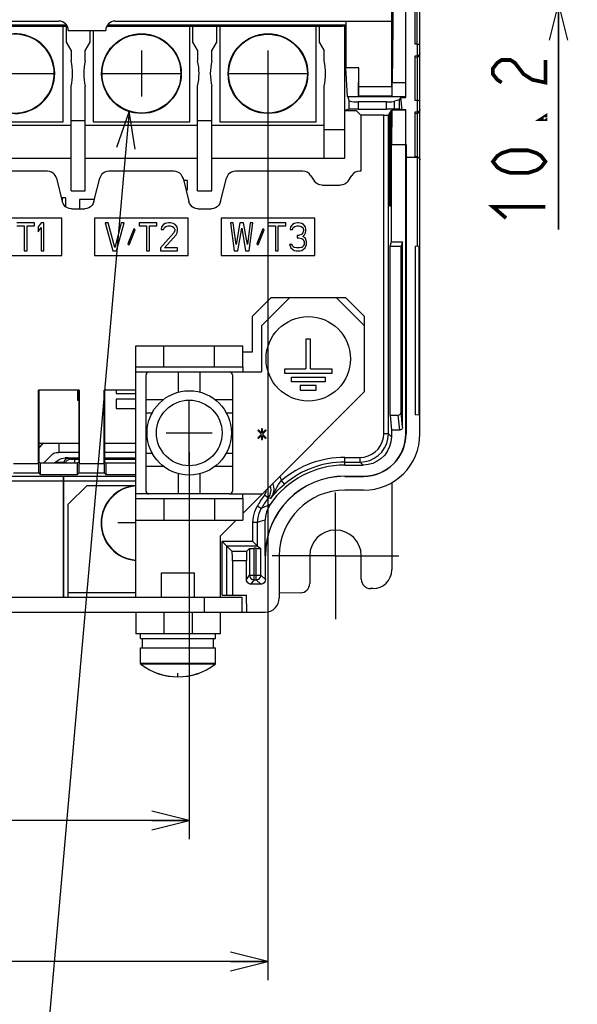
# Model space of a CAD drawing. Extents: x 28 to 410, y 34 to 287.
# Tile 30 of 33: x 287 to 317, y 111 to 163. Entities that reach past the tile are written whole.
import ezdxf

# ---------------------------------------------------------------- set-up
doc = ezdxf.new("R2010")
doc.units = 0
doc.header["$LTSCALE"] = 23.1
doc.linetypes.add('CENTER', pattern=[0.6, 0.375, -0.075, 0.075, -0.075])
doc.layers.get('0').update_dxf_attribs({"linetype": 'CONTINUOUS'})
for name, color, linetype in [('ALL_COSM', 7, 'CONTINUOUS'), ('ALL_CURVE', 7, 'CONTINUOUS'), ('ALL_DIM', 7, 'CONTINUOUS'), ('ALL_NOTE', 7, 'CONTINUOUS'), ('DEFAULT_1', 7, 'CENTER')]:
    doc.layers.add(name, color=color, linetype=linetype)
doc.dimstyles.get("Standard").update_dxf_attribs({"dimtxt": 2.5, "dimasz": 2.5, "dimexe": 1.25, "dimexo": 0.625, "dimtad": 1, "dimcen": 2.5, "dimazin": 3, "dimtfac": 1, "dimtmove": 0, "dimatfit": 3})

# ---------------------------------------------------------------- blocks, each defined once
blk = doc.blocks.new('_OPEN')
at = {"color": 0, "linetype": 'BYBLOCK'}
for p, q in [((0, 0), (-1, 0.25)), ((-1, -0.25), (0, 0)), ((-1, 0), (0, 0))]:
    blk.add_line(p, q, dxfattribs=at)
blk = doc.blocks.new('*D17')
at = {"layer": 'ALL_DIM', "color": 2, "linetype": 'CONTINUOUS'}
for p, q in [((250.696, 140.003), (250.696, 119.352)), ((296.096, 140.003), (296.096, 119.352)), ((250.696, 120.352), (273.396, 120.352)), ((296.096, 120.352), (273.396, 120.352))]:
    blk.add_line(p, q, dxfattribs=at)
at = {"layer": 'ALL_DIM', "color": 2, "linetype": 'CONTINUOUS', "xscale": 2, "yscale": 2, "zscale": 2, "rotation": 180}
blk.add_blockref('_OPEN', (250.696, 120.352), dxfattribs=at)
at = {"layer": 'ALL_DIM', "color": 2, "linetype": 'CONTINUOUS', "xscale": 2, "yscale": 2, "zscale": 2}
blk.add_blockref('_OPEN', (296.096, 120.352), dxfattribs=at)
blk = doc.blocks.new('*D22')
at = {"layer": 'ALL_DIM', "color": 2, "linetype": 'CONTINUOUS'}
for p, q in [((246.296, 159.153), (246.296, 111.83)), ((300.296, 159.153), (300.296, 111.83)), ((246.296, 112.83), (273.296, 112.83)), ((300.296, 112.83), (273.296, 112.83))]:
    blk.add_line(p, q, dxfattribs=at)
at = {"layer": 'ALL_DIM', "color": 2, "linetype": 'CONTINUOUS', "xscale": 2, "yscale": 2, "zscale": 2, "rotation": 180}
blk.add_blockref('_OPEN', (246.296, 112.83), dxfattribs=at)
at = {"layer": 'ALL_DIM', "color": 2, "linetype": 'CONTINUOUS', "xscale": 2, "yscale": 2, "zscale": 2}
blk.add_blockref('_OPEN', (300.296, 112.83), dxfattribs=at)
blk = doc.blocks.new('*D32')
at = {"layer": 'ALL_DIM', "color": 2, "linetype": 'CONTINUOUS'}
for p, q in [((315.792, 169.011), (315.792, 174.011)), ((315.792, 174.011), (315.792, 166.471)), ((299.111, 169.011), (316.792, 169.011)), ((315.792, 151.851), (315.792, 166.471)), ((300.381, 163.931), (316.792, 163.931)), ((315.792, 163.931), (315.792, 151.851))]:
    blk.add_line(p, q, dxfattribs=at)
at = {"layer": 'ALL_DIM', "color": 2, "linetype": 'CONTINUOUS', "xscale": 2, "yscale": 2, "zscale": 2, "rotation": 90}
blk.add_blockref('_OPEN', (315.792, 163.931), dxfattribs=at)
blk = doc.blocks.new('_NONE')
blk = doc.blocks.new('*D40')
at = {"layer": 'ALL_DIM', "color": 2, "linetype": 'CONTINUOUS'}
for p, q in [((242.896, 135.453), (242.896, 215.91)), ((294.381, 164.931), (294.381, 215.91)), ((242.896, 214.91), (268.638, 214.91)), ((294.381, 214.91), (268.638, 214.91))]:
    blk.add_line(p, q, dxfattribs=at)
at = {"layer": 'ALL_DIM', "color": 2, "linetype": 'CONTINUOUS', "xscale": 2, "yscale": 2, "zscale": 2, "rotation": 180}
blk.add_blockref('_OPEN', (242.896, 214.91), dxfattribs=at)
at = {"layer": 'ALL_DIM', "color": 2, "linetype": 'CONTINUOUS', "xscale": 2, "yscale": 2, "zscale": 2}
blk.add_blockref('_OPEN', (294.381, 214.91), dxfattribs=at)
blk = doc.blocks.new('*D41')
at = {"layer": 'ALL_DIM', "color": 2, "linetype": 'CONTINUOUS'}
for p, q in [((242.896, 135.453), (242.896, 221.778)), ((293.111, 215.954), (293.111, 221.778)), ((242.896, 220.778), (268.003, 220.778)), ((293.111, 220.778), (268.003, 220.778)), ((293.111, 170.011), (293.111, 213.83))]:
    blk.add_line(p, q, dxfattribs=at)
at = {"layer": 'ALL_DIM', "color": 2, "linetype": 'CONTINUOUS', "xscale": 2, "yscale": 2, "zscale": 2, "rotation": 180}
blk.add_blockref('_OPEN', (242.896, 220.778), dxfattribs=at)
at = {"layer": 'ALL_DIM', "color": 2, "linetype": 'CONTINUOUS', "xscale": 2, "yscale": 2, "zscale": 2}
blk.add_blockref('_OPEN', (293.111, 220.778), dxfattribs=at)

msp = doc.modelspace()

# ---------------------------------------------------------------- linework, layer by layer
at = {"color": 7, "linetype": 'CONTINUOUS'}
for p, q in [((307.646, 158.876), (307.646, 173.911)), ((308.396, 140.953), (308.396, 172.748)), ((307.007, 167.117), (306.915, 159.66)), ((306.896, 159.444), (306.896, 163.953)), ((308.145, 161.725), (308.145, 164.108)), ((308.259, 161.715), (308.259, 164.044)), ((285.122, 162.685), (289.586, 162.685)), ((289.549, 162.742), (285.184, 162.742)), ((285.339, 162.953), (289.146, 162.953)), ((289.371, 157.578), (289.371, 162.685)), ((289.546, 161.836), (289.546, 162.685)), ((291.706, 162.685), (304.265, 162.685)), ((304.436, 162.742), (291.743, 162.742)), ((292.146, 162.953), (306.896, 162.953)), ((296.121, 157.578), (296.121, 162.685)), ((296.296, 161.836), (296.296, 162.685)), ((297.546, 162.685), (297.546, 161.836)), ((297.721, 162.685), (297.721, 157.578)), ((302.871, 157.578), (302.871, 162.685)), ((303.046, 161.836), (303.046, 162.685)), ((304.265, 162.685), (304.436, 162.742)), ((304.317, 162.703), (304.396, 162.676)), ((304.448, 162.953), (304.448, 160.453)), ((289.646, 162.453), (291.646, 162.453)), ((290.796, 162.453), (290.796, 161.836)), ((290.971, 162.453), (290.971, 157.578)), ((304.396, 155.653), (304.396, 162.676)), ((289.796, 161.403), (289.546, 161.836)), ((290.796, 161.836), (290.546, 161.403)), ((296.546, 161.403), (296.296, 161.836)), ((297.546, 161.836), (297.296, 161.403)), ((303.296, 161.403), (303.046, 161.836)), ((308.246, 161.716), (308.145, 161.725)), ((308.246, 161.716), (308.246, 161.117)), ((289.796, 161.403), (289.796, 160.828)), ((290.546, 160.828), (290.546, 161.403)), ((296.546, 161.403), (296.546, 160.828)), ((297.296, 160.828), (297.296, 161.403)), ((303.296, 160.828), (303.296, 161.403)), ((308.145, 161.108), (308.246, 161.117)), ((308.145, 158.725), (308.145, 161.108)), ((308.367, 161.161), (308.334, 161.137)), ((308.145, 161.034), (308.259, 161.044)), ((308.259, 161.044), (308.259, 158.715)), ((305.146, 160.453), (304.448, 160.453)), ((304.528, 158.926), (304.448, 160.453)), ((305.119, 158.926), (305.146, 160.453)), ((305.146, 159.444), (305.146, 160.453)), ((307.646, 159.66), (306.915, 159.66)), ((306.919, 158.919), (306.915, 159.66)), ((289.796, 153.903), (289.796, 159.478)), ((290.546, 153.903), (290.546, 159.478)), ((296.546, 153.903), (296.546, 159.478)), ((297.296, 153.903), (297.296, 159.478)), ((303.296, 155.653), (303.296, 159.478)), ((306.896, 159.444), (305.146, 159.444)), ((304.528, 158.926), (305.119, 158.926)), ((304.528, 158.926), (304.553, 158.918)), ((307.646, 158.918), (304.553, 158.918)), ((304.553, 158.918), (304.607, 158.729)), ((304.607, 158.729), (304.607, 158.255)), ((306.619, 158.641), (305.106, 158.641)), ((305.106, 158.641), (305.106, 158.264)), ((305.137, 158.944), (305.119, 158.926)), ((306.902, 158.944), (305.137, 158.944)), ((306.619, 158.264), (306.619, 158.641)), ((306.919, 158.919), (306.902, 158.944)), ((307.646, 158.919), (306.919, 158.919)), ((307.295, 158.759), (307.043, 158.685)), ((307.043, 158.259), (307.043, 158.685)), ((307.373, 158.876), (307.295, 158.759)), ((307.295, 158.759), (307.295, 158.252)), ((307.373, 158.876), (307.646, 158.876)), ((307.452, 158.23), (307.373, 158.876)), ((308.246, 158.716), (308.145, 158.725)), ((308.246, 158.716), (308.246, 158.117)), ((304.607, 158.255), (304.396, 158.185)), ((304.396, 158.185), (304.996, 158.185)), ((305.239, 157.942), (304.996, 158.185)), ((305.106, 158.264), (306.619, 158.264)), ((306.716, 157.946), (306.74, 157.979)), ((306.76, 157.979), (306.74, 157.979)), ((306.74, 153.097), (306.74, 157.979)), ((306.76, 158.009), (306.813, 158.084)), ((306.76, 158.009), (306.76, 153.096)), ((306.834, 158.084), (306.813, 158.084)), ((306.813, 153.091), (306.813, 158.084)), ((306.834, 158.114), (306.898, 158.205)), ((306.834, 158.114), (306.834, 153.089)), ((306.898, 158.205), (306.875, 156.367)), ((307.646, 158.205), (306.898, 158.205)), ((307.295, 158.252), (307.043, 158.259)), ((307.452, 158.23), (307.295, 158.252)), ((307.646, 158.23), (307.452, 158.23)), ((307.646, 140.953), (307.646, 158.23)), ((308.145, 158.108), (308.246, 158.117)), ((308.145, 155.725), (308.145, 158.108)), ((308.145, 158.034), (308.259, 158.044)), ((308.259, 158.044), (308.259, 155.714)), ((308.367, 158.161), (308.334, 158.137)), ((284.221, 157.578), (289.371, 157.578)), ((289.796, 157.653), (290.546, 157.653)), ((290.971, 157.578), (296.121, 157.578)), ((296.546, 157.653), (297.296, 157.653)), ((297.721, 157.578), (302.871, 157.578)), ((306.466, 157.942), (305.239, 157.942)), ((305.239, 157.942), (305.239, 154.953)), ((306.466, 140.949), (306.466, 157.942)), ((306.716, 140.949), (306.716, 157.946)), ((283.796, 157.403), (289.796, 157.403)), ((290.546, 157.403), (296.546, 157.403)), ((297.296, 157.403), (303.296, 157.403)), ((304.396, 157.153), (303.296, 157.153)), ((306.875, 156.367), (307.671, 156.367)), ((306.875, 151.188), (306.875, 156.367)), ((307.671, 156.367), (307.659, 155.703)), ((283.796, 155.653), (289.796, 155.653)), ((290.546, 155.653), (296.546, 155.653)), ((297.296, 155.653), (304.396, 155.653)), ((307.659, 155.703), (308.246, 155.703)), ((307.659, 155.703), (307.659, 140.953)), ((308.259, 155.714), (308.145, 155.725)), ((308.246, 155.703), (308.246, 150.945)), ((308.388, 155.614), (308.396, 155.565)), ((288.531, 154.953), (285.061, 154.953)), ((295.281, 154.953), (291.811, 154.953)), ((302.153, 154.953), (298.561, 154.953)), ((305.239, 154.953), (305.189, 154.953)), ((289.016, 154.574), (289.326, 153.331)), ((291.016, 153.331), (291.326, 154.574)), ((295.766, 154.574), (296.076, 153.331)), ((295.996, 154.453), (295.796, 154.453)), ((295.996, 153.953), (295.996, 154.453)), ((297.766, 153.331), (298.076, 154.574)), ((302.569, 154.73), (302.773, 154.425)), ((304.569, 154.425), (304.773, 154.73)), ((289.796, 153.903), (290.546, 153.903)), ((295.921, 153.953), (295.996, 153.953)), ((296.546, 153.903), (297.296, 153.903)), ((303.189, 154.203), (304.153, 154.203)), ((289.496, 153.528), (289.277, 153.528)), ((289.326, 153.528), (289.326, 153.331)), ((289.496, 153.528), (289.496, 153.066)), ((291.046, 153.453), (290.246, 153.453)), ((290.246, 153.453), (290.246, 152.953)), ((289.811, 152.953), (290.531, 152.953)), ((296.561, 152.953), (297.281, 152.953)), ((306.76, 153.096), (306.74, 153.097)), ((306.834, 153.089), (306.813, 153.091)), ((289.296, 152.453), (284.296, 152.453)), ((287.846, 152.203), (286.896, 152.203)), ((287.846, 152.043), (287.846, 152.203)), ((288.196, 152.203), (288.046, 151.979)), ((288.346, 152.203), (288.196, 152.203)), ((288.346, 150.703), (288.346, 152.203)), ((289.296, 150.453), (289.296, 152.453)), ((296.046, 152.453), (291.046, 152.453)), ((291.046, 152.453), (291.046, 150.453)), ((291.771, 152.203), (291.621, 152.203)), ((291.621, 152.203), (292.021, 150.703)), ((292.121, 150.894), (291.771, 152.203)), ((292.471, 152.203), (292.121, 150.894)), ((292.221, 150.703), (292.621, 152.203)), ((292.621, 152.203), (292.471, 152.203)), ((294.371, 152.203), (293.421, 152.203)), ((293.421, 152.203), (293.421, 152.043)), ((294.371, 152.043), (294.371, 152.203)), ((294.996, 152.203), (294.821, 152.171)), ((295.096, 152.203), (294.996, 152.203)), ((295.246, 152.171), (295.096, 152.203)), ((296.046, 150.453), (296.046, 152.453)), ((302.796, 152.453), (297.796, 152.453)), ((297.796, 152.453), (297.796, 150.453)), ((298.446, 152.203), (298.296, 152.203)), ((298.296, 152.203), (298.496, 150.703)), ((298.596, 151.054), (298.446, 152.203)), ((298.796, 152.203), (298.596, 151.054)), ((298.996, 152.203), (298.796, 152.203)), ((299.196, 151.054), (298.996, 152.203)), ((299.346, 152.203), (299.196, 151.054)), ((299.296, 150.703), (299.496, 152.203)), ((299.496, 152.203), (299.346, 152.203)), ((301.246, 152.203), (300.296, 152.203)), ((300.296, 152.203), (300.296, 152.043)), ((301.246, 152.043), (301.246, 152.203)), ((301.871, 152.203), (301.696, 152.171)), ((301.921, 152.203), (301.871, 152.203)), ((302.096, 152.171), (301.921, 152.203)), ((302.796, 150.453), (302.796, 152.453)), ((286.896, 152.043), (287.296, 152.043)), ((287.296, 152.043), (287.296, 150.703)), ((287.446, 152.043), (287.846, 152.043)), ((287.446, 150.703), (287.446, 152.043)), ((288.046, 151.979), (288.046, 151.724)), ((288.046, 151.724), (288.196, 151.947)), ((288.196, 151.947), (288.196, 150.703)), ((293.146, 151.883), (292.821, 151.085)), ((292.896, 151.022), (293.221, 151.82)), ((293.221, 151.82), (293.146, 151.883)), ((293.421, 152.043), (293.821, 152.043)), ((293.821, 152.043), (293.821, 150.703)), ((293.971, 152.043), (294.371, 152.043)), ((293.971, 150.703), (293.971, 152.043)), ((295.271, 151.66), (294.571, 150.862)), ((294.621, 151.979), (294.596, 151.851)), ((294.596, 151.851), (294.721, 151.851)), ((294.721, 152.107), (294.621, 151.979)), ((294.821, 152.171), (294.721, 152.107)), ((294.721, 151.851), (294.771, 151.947)), ((294.771, 151.947), (294.846, 152.011)), ((294.846, 152.011), (294.971, 152.043)), ((294.971, 152.043), (295.071, 152.043)), ((295.071, 152.043), (295.196, 152.011)), ((295.196, 152.011), (295.271, 151.947)), ((295.346, 152.107), (295.246, 152.171)), ((295.271, 151.947), (295.321, 151.851)), ((295.321, 151.788), (295.271, 151.66)), ((295.321, 151.851), (295.321, 151.788)), ((295.446, 151.979), (295.346, 152.107)), ((295.396, 151.564), (295.446, 151.66)), ((295.471, 151.851), (295.446, 151.979)), ((295.446, 151.66), (295.471, 151.788)), ((295.471, 151.788), (295.471, 151.851)), ((298.696, 150.703), (298.896, 151.915)), ((298.896, 151.915), (299.096, 150.703)), ((300.021, 151.883), (299.696, 151.085)), ((299.771, 151.022), (300.096, 151.82)), ((300.096, 151.82), (300.021, 151.883)), ((300.296, 152.043), (300.696, 152.043)), ((300.696, 152.043), (300.696, 150.703)), ((300.846, 152.043), (301.246, 152.043)), ((300.846, 150.703), (300.846, 152.043)), ((301.496, 151.979), (301.471, 151.851)), ((301.471, 151.851), (301.596, 151.851)), ((301.596, 152.107), (301.496, 151.979)), ((301.696, 152.171), (301.596, 152.107)), ((301.596, 151.851), (301.646, 151.947)), ((301.646, 151.947), (301.721, 152.011)), ((301.721, 152.011), (301.846, 152.043)), ((301.846, 152.043), (301.946, 152.043)), ((301.946, 152.043), (302.071, 152.011)), ((302.071, 152.011), (302.146, 151.947)), ((302.196, 152.107), (302.096, 152.171)), ((302.146, 151.66), (302.096, 151.596)), ((302.146, 151.947), (302.196, 151.851)), ((302.196, 151.788), (302.146, 151.66)), ((302.296, 151.979), (302.196, 152.107)), ((302.196, 151.851), (302.196, 151.788)), ((302.246, 151.564), (302.296, 151.66)), ((302.321, 151.851), (302.296, 151.979)), ((302.296, 151.66), (302.321, 151.788)), ((302.321, 151.788), (302.321, 151.851)), ((294.771, 150.862), (295.396, 151.564)), ((301.946, 151.532), (301.846, 151.532)), ((301.846, 151.532), (301.846, 151.405)), ((301.846, 151.405), (301.946, 151.405)), ((302.096, 151.596), (301.946, 151.532)), ((301.946, 151.405), (302.096, 151.373)), ((302.096, 151.373), (302.171, 151.309)), ((302.146, 151.468), (302.246, 151.564)), ((302.271, 151.405), (302.146, 151.468)), ((302.171, 151.309), (302.221, 151.181)), ((302.221, 151.181), (302.221, 151.054)), ((302.321, 151.309), (302.271, 151.405)), ((302.346, 151.181), (302.321, 151.309)), ((302.346, 151.054), (302.346, 151.181)), ((306.82, 150.953), (306.875, 151.188)), ((306.875, 151.188), (307.475, 151.188)), ((307.475, 151.188), (307.396, 150.953)), ((307.475, 141.311), (307.475, 151.188)), ((287.296, 150.703), (287.446, 150.703)), ((288.196, 150.703), (288.346, 150.703)), ((292.021, 150.703), (292.221, 150.703)), ((292.821, 151.085), (292.896, 151.022)), ((293.821, 150.703), (293.971, 150.703)), ((294.571, 150.862), (294.571, 150.703)), ((294.571, 150.703), (295.471, 150.703)), ((295.471, 150.862), (294.771, 150.862)), ((295.471, 150.703), (295.471, 150.862)), ((298.496, 150.703), (298.696, 150.703)), ((299.096, 150.703), (299.296, 150.703)), ((299.696, 151.085), (299.771, 151.022)), ((300.696, 150.703), (300.846, 150.703)), ((301.571, 151.054), (301.446, 151.054)), ((301.446, 151.054), (301.471, 150.958)), ((301.471, 150.958), (301.521, 150.862)), ((301.521, 150.862), (301.596, 150.798)), ((301.596, 150.99), (301.571, 151.054)), ((301.646, 150.926), (301.596, 150.99)), ((301.596, 150.798), (301.696, 150.734)), ((301.696, 150.894), (301.646, 150.926)), ((301.821, 150.862), (301.696, 150.894)), ((301.696, 150.734), (301.796, 150.703)), ((301.796, 150.703), (301.996, 150.703)), ((301.971, 150.862), (301.821, 150.862)), ((302.096, 150.894), (301.971, 150.862)), ((301.996, 150.703), (302.096, 150.734)), ((302.146, 150.926), (302.096, 150.894)), ((302.096, 150.734), (302.196, 150.798)), ((302.196, 150.99), (302.146, 150.926)), ((302.221, 151.054), (302.196, 150.99)), ((302.196, 150.798), (302.271, 150.862)), ((302.271, 150.862), (302.321, 150.958)), ((302.321, 150.958), (302.346, 151.054)), ((306.82, 150.953), (307.396, 150.953)), ((306.82, 141.953), (306.82, 150.953)), ((307.396, 142.104), (307.396, 150.953)), ((308.396, 150.953), (308.146, 150.939)), ((308.146, 150.939), (308.146, 141.966)), ((308.353, 141.955), (308.353, 150.95)), ((308.358, 141.955), (308.358, 150.951)), ((284.296, 150.453), (289.296, 150.453)), ((291.046, 150.453), (296.046, 150.453)), ((297.796, 150.453), (302.796, 150.453)), ((307.406, 150.366), (307.435, 150.368)), ((307.406, 142.539), (307.406, 150.366)), ((307.435, 150.368), (307.435, 142.537)), ((308.396, 150.453), (308.358, 150.449)), ((300.446, 148.203), (299.446, 147.203)), ((301.446, 148.203), (300.446, 148.203)), ((304.446, 148.203), (303.946, 148.203)), ((305.446, 147.203), (304.446, 148.203)), ((299.446, 147.203), (299.446, 145.303)), ((305.446, 146.703), (305.446, 147.203)), ((293.246, 145.653), (298.946, 145.653)), ((293.246, 144.503), (293.246, 145.653)), ((294.746, 144.503), (294.746, 145.653)), ((297.446, 144.503), (297.446, 145.653)), ((298.946, 144.503), (298.946, 145.653)), ((299.446, 145.303), (298.946, 145.303)), ((293.796, 137.903), (293.796, 144.103)), ((293.946, 144.253), (298.246, 144.253)), ((295.521, 143.161), (295.521, 144.253)), ((296.671, 143.161), (296.671, 144.253)), ((298.396, 144.103), (298.396, 137.903)), ((290.233, 143.29), (288.059, 143.29)), ((288.059, 143.29), (288.072, 143.277)), ((288.059, 139.368), (288.059, 143.29)), ((290.22, 143.277), (288.072, 143.277)), ((288.072, 143.277), (288.072, 139.453)), ((290.233, 143.29), (290.22, 143.277)), ((290.22, 139.453), (290.22, 143.277)), ((290.233, 143.29), (290.233, 139.368)), ((293.246, 143.29), (291.559, 143.29)), ((291.559, 143.29), (291.572, 143.277)), ((291.559, 139.368), (291.559, 143.29)), ((293.246, 143.277), (291.572, 143.277)), ((291.572, 143.277), (291.572, 139.453)), ((292.196, 143.277), (292.196, 143.103)), ((290.22, 143.253), (290.146, 143.253)), ((290.146, 143.253), (290.146, 142.753)), ((290.146, 142.753), (290.22, 142.753)), ((292.196, 143.103), (293.246, 143.103)), ((293.246, 142.803), (292.196, 142.803)), ((292.196, 142.803), (292.196, 142.303)), ((293.796, 142.778), (294.728, 142.778)), ((297.464, 142.778), (298.396, 142.778)), ((292.196, 142.303), (293.246, 142.303)), ((307.435, 142.537), (307.406, 142.539)), ((308.358, 142.456), (308.396, 142.453)), ((293.796, 142.078), (294.15, 142.078)), ((298.042, 142.078), (298.396, 142.078)), ((306.82, 141.953), (307.246, 141.953)), ((306.82, 141.953), (306.875, 141.159)), ((307.325, 141.159), (307.246, 141.953)), ((307.475, 141.311), (307.396, 142.104)), ((308.396, 141.953), (308.146, 141.966)), ((306.716, 140.949), (306.466, 140.949)), ((306.875, 140.791), (306.716, 140.949)), ((307.325, 141.159), (306.875, 141.159)), ((306.875, 141.159), (306.875, 140.791)), ((307.659, 140.953), (307.646, 140.953)), ((288.072, 140.453), (290.22, 140.453)), ((288.282, 140.436), (288.072, 140.226)), ((288.072, 140.195), (288.291, 140.414)), ((288.265, 140.453), (288.282, 140.436)), ((288.301, 140.453), (288.282, 140.436)), ((288.282, 140.436), (288.291, 140.414)), ((288.337, 140.453), (288.291, 140.414)), ((289.142, 140.453), (289.142, 139.957)), ((289.146, 140.453), (289.146, 139.953)), ((291.572, 140.453), (293.246, 140.453)), ((288.338, 139.401), (288.821, 139.884)), ((288.998, 139.957), (289.142, 139.957)), ((289.146, 139.953), (289.142, 139.957)), ((290.22, 139.953), (289.146, 139.953)), ((289.489, 139.675), (290.22, 139.675)), ((289.75, 139.599), (289.686, 139.662)), ((290.22, 139.592), (290, 139.592)), ((290, 139.401), (290, 139.592)), ((293.246, 139.953), (291.572, 139.953)), ((291.572, 139.675), (293.246, 139.675)), ((293.246, 139.592), (291.572, 139.592)), ((293.796, 139.928), (294.15, 139.928)), ((298.042, 139.928), (298.396, 139.928)), ((304.396, 139.699), (305.216, 139.699)), ((304.396, 139.291), (304.396, 139.699)), ((305.216, 139.449), (305.216, 139.699)), ((286.733, 139.368), (288.059, 139.368)), ((288.072, 139.453), (288.146, 139.401)), ((288.146, 139.401), (290.146, 139.401)), ((288.146, 139.401), (288.146, 138.79)), ((288.936, 139.432), (288.936, 139.401)), ((289.448, 139.401), (289.436, 139.412)), ((290.22, 139.453), (290.146, 139.401)), ((290.146, 138.79), (290.146, 139.401)), ((290.233, 139.368), (291.559, 139.368)), ((291.572, 139.453), (291.646, 139.401)), ((291.646, 139.401), (293.246, 139.401)), ((291.646, 139.401), (291.646, 138.79)), ((293.796, 139.228), (294.728, 139.228)), ((297.464, 139.228), (298.396, 139.228)), ((304.396, 139.449), (305.216, 139.449)), ((304.396, 139.291), (305.375, 139.291)), ((305.375, 139.291), (305.216, 139.449)), ((284.418, 138.707), (289.383, 138.707)), ((286.725, 138.868), (288.067, 138.868)), ((288.067, 138.868), (288.146, 138.79)), ((288.146, 138.79), (290.146, 138.79)), ((289.383, 138.707), (289.392, 138.698)), ((289.392, 138.698), (293.246, 138.698)), ((290.225, 138.868), (290.146, 138.79)), ((290.225, 138.868), (291.567, 138.868)), ((291.567, 138.868), (291.646, 138.79)), ((291.646, 138.79), (293.246, 138.79)), ((295.521, 137.753), (295.521, 138.844)), ((296.671, 137.753), (296.671, 138.844)), ((300.926, 138.682), (301.023, 138.471)), ((304.396, 138.703), (305.396, 138.703)), ((304.396, 138.703), (304.396, 138.689)), ((304.396, 138.689), (305.396, 138.689)), ((305.396, 138.689), (305.396, 138.703)), ((284.668, 138.457), (289.387, 138.457)), ((289.387, 132.253), (289.387, 138.457)), ((289.396, 138.448), (293.246, 138.448)), ((289.396, 138.448), (289.396, 132.253)), ((290.646, 138.203), (289.646, 137.203)), ((290.646, 138.203), (293.246, 138.203)), ((301.183, 138.28), (301.023, 138.471)), ((306.896, 138.366), (306.896, 133.703)), ((293.246, 132.253), (293.246, 137.503)), ((298.246, 137.753), (293.946, 137.753)), ((294.746, 137.503), (294.746, 136.353)), ((297.446, 137.503), (297.446, 136.353)), ((298.946, 136.703), (299.996, 137.753)), ((298.946, 137.503), (298.946, 136.353)), ((300.31, 137.536), (300.11, 137.687)), ((305.396, 137.953), (304.396, 137.953)), ((289.646, 132.253), (289.646, 137.203)), ((299.938, 136.969), (299.721, 137.092)), ((293.246, 136.353), (298.946, 136.353)), ((297.746, 135.503), (298.596, 136.353)), ((299.744, 136.232), (299.494, 136.232)), ((299.494, 135.222), (299.494, 136.232)), ((299.744, 134.972), (299.744, 136.232)), ((300.146, 134.453), (300.146, 136.345)), ((297.746, 135.503), (297.746, 132.253)), ((299.494, 135.222), (297.856, 135.222)), ((298.39, 134.687), (297.856, 135.222)), ((297.856, 132.353), (297.856, 135.222)), ((299.744, 134.972), (298.106, 134.972)), ((298.106, 132.353), (298.106, 134.972)), ((299.744, 134.972), (299.494, 135.222)), ((299.744, 134.972), (299.919, 134.85)), ((299.152, 134.687), (298.39, 134.687)), ((299.314, 134.849), (299.152, 134.687)), ((299.314, 134.849), (299.314, 133.429)), ((299.669, 134.853), (299.564, 134.853)), ((299.564, 133.179), (299.564, 134.853)), ((299.669, 133.179), (299.669, 134.853)), ((299.919, 133.429), (299.919, 134.85)), ((300.146, 134.453), (300.159, 134.453)), ((300.159, 133.189), (300.159, 134.453)), ((300.896, 134.453), (300.896, 132.203)), ((302.521, 134.453), (302.521, 132.98)), ((305.271, 133.203), (305.271, 134.453)), ((299.146, 134.188), (298.396, 134.188)), ((298.396, 134.188), (298.396, 132.353)), ((299.146, 133.189), (299.146, 134.188)), ((294.61, 133.553), (296.382, 133.553)), ((294.61, 132.253), (294.61, 133.553)), ((296.382, 132.253), (296.382, 133.553)), ((299.146, 133.189), (299.314, 133.429)), ((299.314, 133.429), (299.919, 133.429)), ((300.159, 133.189), (299.919, 133.429)), ((299.396, 132.939), (299.564, 133.179)), ((299.909, 132.939), (299.396, 132.939)), ((299.564, 133.179), (299.669, 133.179)), ((299.909, 132.939), (299.669, 133.179)), ((277.146, 132.253), (298.896, 132.253)), ((289.646, 132.503), (293.246, 132.503)), ((296.896, 132.253), (296.896, 131.453)), ((297.856, 132.353), (299.146, 132.353)), ((298.896, 132.253), (298.896, 131.453)), ((299.162, 131.453), (299.146, 132.353)), ((302.025, 132.48), (300.896, 132.47)), ((305.896, 132.703), (305.771, 132.703)), ((293.246, 131.453), (293.246, 130.303)), ((294.746, 131.453), (294.746, 130.303)), ((296.246, 131.453), (296.246, 130.303)), ((297.746, 131.453), (297.746, 130.303)), ((298.896, 131.453), (300.146, 131.453)), ((293.496, 130.053), (293.496, 130.303)), ((297.496, 130.053), (297.496, 130.303)), ((293.496, 130.053), (297.496, 130.053)), ((293.596, 129.553), (293.596, 130.053)), ((297.396, 129.553), (297.396, 130.053)), ((293.496, 129.553), (297.496, 129.553)), ((293.496, 128.715), (293.496, 129.553)), ((297.496, 128.715), (297.496, 129.553)), ((297.496, 128.715), (293.496, 128.715)), ((297.476, 128.676), (293.516, 128.676))]:
    msp.add_line(p, q, dxfattribs=at)
at = {"color": 40, "linetype": 'CONTINUOUS'}
for p, q in [((293.546, 161.378), (293.546, 158.928)), ((300.296, 161.378), (300.296, 158.928)), ((284.695, 160.153), (288.897, 160.153)), ((291.445, 160.153), (295.647, 160.153)), ((298.195, 160.153), (302.397, 160.153))]:
    msp.add_line(p, q, dxfattribs=at)
at = {"color": 3, "linetype": 'CONTINUOUS'}
for p, q in [((301.446, 148.203), (299.946, 146.703)), ((303.946, 148.203), (301.446, 148.203)), ((305.446, 146.703), (303.946, 148.203)), ((299.946, 146.703), (299.946, 144.253)), ((305.446, 143.203), (305.446, 146.703)), ((298.946, 144.503), (293.246, 144.503)), ((293.246, 137.503), (293.246, 144.503)), ((298.946, 144.503), (298.946, 144.253)), ((293.246, 144.253), (293.946, 144.253)), ((298.246, 144.253), (299.946, 144.253)), ((299.996, 137.753), (305.446, 143.203)), ((293.946, 137.753), (293.246, 137.753)), ((293.246, 137.503), (298.946, 137.503)), ((298.246, 137.753), (299.996, 137.753)), ((298.946, 137.503), (298.946, 137.753)), ((247.896, 131.453), (298.896, 131.453)), ((297.746, 130.303), (293.246, 130.303))]:
    msp.add_line(p, q, dxfattribs=at)
at = {"color": 7, "linetype": 'CONTINUOUS'}
for points in [[(304.448, 162.953), (304.448, 162.928), (304.447, 162.868), (304.445, 162.817), (304.442, 162.777), (304.439, 162.751), (304.436, 162.742)], [(308.246, 161.716), (308.25, 161.715), (308.255, 161.715), (308.259, 161.715)], [(308.259, 161.715), (308.304, 161.72), (308.343, 161.73), (308.372, 161.743), (308.39, 161.76), (308.396, 161.777)], [(308.334, 161.137), (308.292, 161.122), (308.246, 161.117)], [(308.246, 161.117), (308.251, 161.077), (308.255, 161.053), (308.259, 161.044)], [(308.396, 161.223), (308.389, 161.19), (308.367, 161.161)], [(305.137, 158.944), (305.139, 158.958), (305.141, 158.996), (305.143, 159.056), (305.144, 159.135), (305.145, 159.229), (305.146, 159.334), (305.146, 159.444)], [(306.896, 159.444), (306.896, 159.334), (306.897, 159.229), (306.897, 159.135), (306.898, 159.056), (306.899, 158.996), (306.901, 158.958), (306.902, 158.944)], [(304.607, 158.729), (304.63, 158.706), (304.683, 158.684), (304.764, 158.666), (304.866, 158.653), (304.982, 158.644), (305.106, 158.641)], [(306.619, 158.641), (306.719, 158.643), (306.815, 158.649), (306.903, 158.658), (306.98, 158.67), (307.043, 158.685)], [(308.246, 158.716), (308.25, 158.715), (308.255, 158.715), (308.259, 158.715)], [(308.259, 158.715), (308.304, 158.72), (308.343, 158.73), (308.372, 158.743), (308.39, 158.76), (308.396, 158.777)], [(305.106, 158.264), (304.981, 158.263), (304.864, 158.263), (304.762, 158.261), (304.682, 158.259), (304.629, 158.257), (304.607, 158.255)], [(307.043, 158.259), (306.963, 158.261), (306.861, 158.263), (306.744, 158.263), (306.619, 158.264)], [(308.334, 158.137), (308.292, 158.122), (308.246, 158.117)], [(308.246, 158.117), (308.251, 158.077), (308.255, 158.053), (308.259, 158.044)], [(308.396, 158.223), (308.389, 158.19), (308.367, 158.161)], [(306.466, 157.942), (306.531, 157.942), (306.59, 157.942), (306.642, 157.943), (306.682, 157.944), (306.707, 157.945), (306.716, 157.946)], [(308.246, 155.703), (308.28, 155.699), (308.313, 155.687), (308.343, 155.667), (308.368, 155.639), (308.386, 155.605), (308.396, 155.565)], [(308.259, 155.714), (308.298, 155.706), (308.336, 155.685), (308.367, 155.654), (308.388, 155.614)], [(289.016, 154.574), (288.977, 154.677), (288.917, 154.77), (288.838, 154.847), (288.744, 154.904), (288.64, 154.94), (288.531, 154.953)], [(291.811, 154.953), (291.702, 154.94), (291.597, 154.904), (291.504, 154.847), (291.425, 154.77), (291.365, 154.677), (291.326, 154.574)], [(295.766, 154.574), (295.727, 154.677), (295.667, 154.77), (295.588, 154.847), (295.494, 154.904), (295.39, 154.94), (295.281, 154.953)], [(298.561, 154.953), (298.452, 154.94), (298.347, 154.904), (298.254, 154.847), (298.175, 154.77), (298.115, 154.677), (298.076, 154.574)], [(302.569, 154.73), (302.489, 154.823), (302.389, 154.893), (302.275, 154.937), (302.153, 154.953)], [(305.189, 154.953), (305.067, 154.937), (304.953, 154.893), (304.853, 154.823), (304.773, 154.73)], [(303.189, 154.203), (303.067, 154.218), (302.953, 154.262), (302.853, 154.332), (302.773, 154.425)], [(304.569, 154.425), (304.489, 154.332), (304.389, 154.262), (304.275, 154.218), (304.153, 154.203)], [(289.811, 152.953), (289.702, 152.965), (289.597, 153.001), (289.504, 153.058), (289.425, 153.135), (289.365, 153.228), (289.326, 153.331)], [(291.016, 153.331), (290.977, 153.228), (290.917, 153.135), (290.838, 153.058), (290.744, 153.001), (290.64, 152.965), (290.531, 152.953)], [(296.561, 152.953), (296.452, 152.965), (296.347, 153.001), (296.254, 153.058), (296.175, 153.135), (296.115, 153.228), (296.076, 153.331)], [(297.766, 153.331), (297.727, 153.228), (297.667, 153.135), (297.588, 153.058), (297.494, 153.001), (297.39, 152.965), (297.281, 152.953)], [(307.246, 141.953), (307.292, 141.96), (307.334, 141.981), (307.367, 142.015), (307.389, 142.057), (307.396, 142.104)], [(307.475, 141.311), (307.467, 141.264), (307.446, 141.221), (307.412, 141.188), (307.371, 141.166), (307.325, 141.159)], [(305.216, 139.449), (305.476, 139.472), (305.729, 139.54), (305.966, 139.65), (306.18, 139.8), (306.366, 139.985), (306.516, 140.2), (306.626, 140.437), (306.694, 140.69), (306.716, 140.949)], [(305.216, 139.699), (305.433, 139.718), (305.643, 139.775), (305.841, 139.867), (306.02, 139.992), (306.174, 140.146), (306.299, 140.325), (306.391, 140.523), (306.448, 140.733), (306.466, 140.949)], [(306.875, 140.791), (306.852, 140.53), (306.785, 140.277), (306.674, 140.041), (306.524, 139.826), (306.339, 139.642), (306.125, 139.492), (305.888, 139.381), (305.636, 139.313), (305.375, 139.291)], [(288.821, 139.884), (288.873, 139.923), (288.933, 139.948), (288.998, 139.957)], [(288.936, 139.432), (289.054, 139.513), (289.168, 139.581), (289.28, 139.633), (289.387, 139.664), (289.489, 139.675)], [(289.436, 139.412), (289.448, 139.49), (289.484, 139.559), (289.539, 139.615), (289.609, 139.65), (289.686, 139.662)], [(289.686, 139.662), (289.671, 139.666), (289.632, 139.669), (289.571, 139.672), (289.489, 139.675)], [(289.508, 139.401), (289.512, 139.426), (289.547, 139.496), (289.603, 139.551), (289.672, 139.587), (289.75, 139.599)], [(290, 139.592), (289.945, 139.593), (289.893, 139.593), (289.846, 139.594), (289.806, 139.595), (289.776, 139.596), (289.757, 139.597), (289.75, 139.599)], [(288.059, 139.368), (288.059, 139.258), (288.06, 139.154), (288.061, 139.06), (288.062, 138.981), (288.064, 138.921), (288.065, 138.883), (288.067, 138.868)], [(289.436, 139.412), (289.427, 139.416), (289.403, 139.419), (289.365, 139.422), (289.315, 139.425), (289.253, 139.427), (289.183, 139.429), (289.105, 139.43), (289.022, 139.431), (288.936, 139.432)], [(290.225, 138.868), (290.227, 138.883), (290.228, 138.921), (290.23, 138.981), (290.231, 139.06), (290.232, 139.154), (290.233, 139.258), (290.233, 139.368)], [(291.559, 139.368), (291.559, 139.258), (291.56, 139.154), (291.561, 139.06), (291.562, 138.981), (291.564, 138.921), (291.565, 138.883), (291.567, 138.868)], [(289.383, 138.707), (289.384, 138.697), (289.385, 138.672), (289.386, 138.632), (289.387, 138.581), (289.387, 138.521), (289.387, 138.457)], [(289.396, 138.448), (289.396, 138.512), (289.395, 138.572), (289.395, 138.623), (289.394, 138.663), (289.393, 138.689), (289.392, 138.698)], [(300.31, 137.536), (300.386, 137.662), (300.436, 137.8), (300.457, 137.946), (300.448, 138.093), (300.424, 138.181)], [(300.425, 137.501), (300.483, 137.579), (300.542, 137.669), (300.6, 137.768), (300.657, 137.877), (300.718, 137.996), (300.786, 138.127), (300.863, 138.258), (300.943, 138.374), (301.023, 138.471)], [(300.549, 138.305), (300.563, 138.269), (300.593, 138.137), (300.601, 138.003), (300.588, 137.868), (300.553, 137.738), (300.499, 137.614), (300.425, 137.501)], [(300.425, 137.501), (300.466, 137.552), (300.514, 137.609), (300.568, 137.673), (300.632, 137.746), (300.71, 137.832), (300.811, 137.936), (300.932, 138.055), (301.06, 138.173), (301.183, 138.28)], [(300.11, 137.687), (300.16, 137.769), (300.193, 137.86), (300.207, 137.956), (300.206, 137.963)], [(300.425, 137.501), (300.368, 137.519), (300.31, 137.536)], [(299.494, 136.232), (299.52, 136.527), (299.596, 136.819), (299.721, 137.092)], [(299.744, 136.232), (299.766, 136.485), (299.831, 136.735), (299.938, 136.969)], [(300.41, 137.195), (300.252, 137.126), (300.095, 137.051), (299.938, 136.969)], [(300.41, 137.195), (300.297, 137), (300.214, 136.79), (300.163, 136.569), (300.146, 136.345)], [(300.146, 136.345), (300.012, 136.313), (299.879, 136.275), (299.744, 136.232)], [(298.396, 134.188), (298.396, 134.298), (298.395, 134.403), (298.395, 134.497), (298.394, 134.576), (298.393, 134.636), (298.391, 134.674), (298.39, 134.687)], [(299.152, 134.687), (299.151, 134.674), (299.149, 134.636), (299.148, 134.576), (299.147, 134.497), (299.147, 134.403), (299.146, 134.298), (299.146, 134.188)], [(299.314, 134.849), (299.323, 134.85), (299.349, 134.851), (299.388, 134.852), (299.44, 134.852), (299.5, 134.852), (299.564, 134.853)], [(299.669, 134.853), (299.733, 134.852), (299.793, 134.852), (299.844, 134.852), (299.884, 134.851), (299.91, 134.85), (299.919, 134.85)], [(299.314, 133.429), (299.323, 133.365), (299.348, 133.304), (299.387, 133.253), (299.439, 133.213), (299.499, 133.188), (299.564, 133.179)], [(299.669, 133.179), (299.734, 133.188), (299.794, 133.213), (299.846, 133.253), (299.885, 133.305), (299.91, 133.365), (299.919, 133.429)], [(299.396, 132.939), (299.331, 132.948), (299.271, 132.973), (299.219, 133.013), (299.179, 133.064), (299.155, 133.125), (299.146, 133.189)], [(300.159, 133.189), (300.151, 133.125), (300.126, 133.064), (300.086, 133.013), (300.034, 132.973), (299.974, 132.948), (299.909, 132.939)]]:
    msp.add_lwpolyline(points, dxfattribs=at)
for centre, radius in [((293.546, 160.153), 2.125), ((293.546, 160.153), 2.101), ((300.296, 160.153), 2.125), ((300.296, 160.153), 2.101), ((302.446, 144.953), 2.25), ((296.096, 141.003), 2.25), ((296.096, 141.003), 1.75)]:
    msp.add_circle(centre, radius, dxfattribs=at)
for centre, radius, start, end in [((289.146, 162.453), 0.5, 0, 90), ((292.146, 162.453), 0.5, 90, 180), ((286.796, 160.153), 2.125, 151.7691, 134.441), ((286.796, 160.153), 2.101, 151.7645, 134.3412), ((308.246, 161.194), 0.15, 275.0006, 360), ((286.796, 160.153), 3.075, 347.3196, 12.6804), ((293.546, 160.153), 3.075, 167.3196, 192.6804), ((293.546, 160.153), 3.075, 347.3196, 12.6804), ((300.296, 160.153), 3.075, 167.3196, 192.6804), ((300.296, 160.153), 3.075, 347.3196, 12.6804), ((308.246, 158.194), 0.15, 275.0006, 360), ((293.946, 144.103), 0.15, 90, 180), ((298.246, 144.103), 0.15, 0, 90), ((305.396, 140.953), 3, 270, 360), ((305.396, 140.953), 2.263, 270, 360), ((305.396, 140.953), 2.25, 270, 360), ((304.396, 134.453), 5.247, 90, 130.0088), ((304.396, 134.453), 4.838, 90, 145.4689), ((304.396, 134.453), 4.997, 90, 130.0083), ((304.396, 134.453), 4.25, 90, 180), ((304.396, 134.453), 4.237, 90, 180), ((293.396, 136.203), 2, 94.2527, 265.7481), ((293.396, 136.203), 1.98, 94.2967, 265.7041), ((293.946, 137.903), 0.15, 180, 270), ((298.246, 137.903), 0.15, 270, 360), ((304.396, 134.453), 5.369, 142.9595, 150.55), ((304.396, 134.453), 5.119, 142.9595, 150.5511), ((304.396, 134.453), 3.5, 90, 180), ((303.896, 134.453), 1.375, 0, 180), ((305.896, 133.703), 1, 270, 360), ((302.021, 132.98), 0.5, 270.5, 0.0027), ((305.771, 133.203), 0.5, 180, 270), ((300.146, 132.203), 0.75, 270, 360), ((293.546, 128.715), 0.05, 180, 232.4557), ((295.496, 131.253), 3.25, 232.4557, 307.5443), ((297.446, 128.715), 0.05, 307.5443, 360)]:
    msp.add_arc(centre, radius, start, end, dxfattribs=at)
at = {"layer": 'ALL_COSM', "color": 7, "linetype": 'CONTINUOUS'}
for p, q in [((302.571, 146.003), (302.321, 146.003)), ((302.321, 146.003), (302.321, 144.428)), ((302.571, 144.428), (302.571, 146.003)), ((301.196, 144.428), (302.321, 144.428)), ((301.196, 144.178), (301.196, 144.428)), ((302.571, 144.428), (303.696, 144.428)), ((303.696, 144.428), (303.696, 144.178)), ((303.696, 144.178), (301.196, 144.178)), ((301.546, 143.978), (303.346, 143.978)), ((301.546, 143.728), (301.546, 143.978)), ((303.346, 143.978), (303.346, 143.728)), ((303.346, 143.728), (301.546, 143.728)), ((302.871, 143.528), (302.021, 143.528)), ((302.021, 143.528), (302.021, 143.278)), ((302.021, 143.278), (302.871, 143.278)), ((302.871, 143.278), (302.871, 143.528))]:
    msp.add_line(p, q, dxfattribs=at)
at = {"layer": 'ALL_CURVE', "color": 40, "linetype": 'CONTINUOUS'}
for p, q in [((296.096, 139.253), (296.096, 142.753)), ((294.871, 141.003), (297.321, 141.003)), ((293.246, 136.203), (292.296, 136.203)), ((295.496, 128.003), (295.496, 128.194))]:
    msp.add_line(p, q, dxfattribs=at)
at = {"layer": 'ALL_CURVE', "color": 4, "linetype": 'CONTINUOUS'}
for p, q in [((300.008, 141.224), (299.946, 141.224)), ((299.946, 141.224), (299.946, 141)), ((300.008, 141), (300.008, 141.224)), ((299.79, 141.16), (299.758, 141.128)), ((299.758, 141.128), (299.946, 140.937)), ((299.946, 140.937), (299.758, 140.745)), ((299.758, 140.745), (299.79, 140.713)), ((299.946, 141), (299.79, 141.16)), ((299.79, 140.713), (299.946, 140.873)), ((299.946, 140.873), (299.946, 140.649)), ((299.946, 140.649), (300.008, 140.649)), ((300.165, 141.16), (300.008, 141)), ((300.008, 140.937), (300.196, 141.128)), ((300.196, 140.745), (300.008, 140.937)), ((300.008, 140.873), (300.165, 140.713)), ((300.008, 140.649), (300.008, 140.873)), ((300.196, 141.128), (300.165, 141.16)), ((300.165, 140.713), (300.196, 140.745))]:
    msp.add_line(p, q, dxfattribs=at)
at = {"layer": 'ALL_CURVE', "color": 40, "linetype": 'CONTINUOUS'}
msp.add_arc((295.496, 131.253), 3.25, 250.2168, 289.7832, dxfattribs=at)
at = {"layer": 'ALL_DIM', "color": 2, "linetype": 'CONTINUOUS', "const_width": 0.2}
for points in [[(312.759, 159.677), (312.526, 159.827), (312.292, 160.128), (312.292, 160.429), (312.526, 160.73), (312.759, 160.881), (313.226, 160.881), (313.459, 160.73), (313.692, 160.429), (313.926, 160.128), (314.392, 159.827), (315.092, 159.677), (315.092, 160.881)], [(315.092, 157.871), (315.092, 157.72), (314.859, 157.72), (315.092, 157.871)], [(315.092, 155.463), (314.859, 155.162), (314.626, 155.011), (314.159, 154.861), (313.226, 154.861), (312.759, 155.011), (312.526, 155.162), (312.292, 155.463), (312.526, 155.764), (312.759, 155.914), (313.226, 156.065), (314.159, 156.065), (314.626, 155.914), (314.859, 155.764), (315.092, 155.463)], [(312.992, 152.453), (312.292, 153.055), (315.092, 153.055)]]:
    msp.add_lwpolyline(points, dxfattribs=at)
at = {"layer": 'ALL_NOTE', "color": 2, "linetype": 'CONTINUOUS'}
msp.add_line((292.891, 158.156), (287.621, 98.266), dxfattribs=at)
msp.add_lwpolyline([(293.214, 156.12), (292.891, 158.156), (292.218, 156.207)], dxfattribs=at)
at = {"layer": 'DEFAULT_1', "color": 7, "linetype": 'CENTER'}
for q in [(303.896, 137.828), (300.521, 134.453), (307.271, 134.453), (303.896, 131.078)]:
    msp.add_line((303.896, 134.453), q, dxfattribs=at)

# ---------------------------------------------------------------- dimensions: what is measured, and where the dimension line sits
at = {"layer": 'ALL_DIM', "color": 2, "linetype": 'CONTINUOUS'}
for base, p1, picture, middle in [((242.895993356, 220.777898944), (293.110993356, 170.010645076), '*D41', (262.213963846, 221.477898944)), ((242.895993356, 214.910463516), (294.380993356, 164.930645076), '*D40', (265.9505014, 215.610463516))]:
    dim = msp.add_linear_dim(base=base, p1=p1, p2=(242.895993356, 135.452505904), angle=180, dimstyle='Standard', dxfattribs=at)
    dim.commit()
    dim.dimension.update_dxf_attribs({"geometry": picture, "text_midpoint": middle, "dimtype": 128})
dim = msp.add_linear_dim(base=(315.792, 169.011), p1=(300.381, 163.931), p2=(299.111, 169.011), angle=90, dimstyle='Standard', override={"dimblk2": 'NONE', "dimsah": 1}, dxfattribs=at)
dim.commit()
dim.dimension.update_dxf_attribs({"geometry": '*D32', "text_midpoint": (315.092, 151.851), "dimtype": 128})
for base, p1, p2, picture, middle in [((300.296, 112.83), (246.296, 159.153), (300.296, 159.153), '*D22', (259.421, 113.53)), ((296.096, 120.352), (250.696, 140.003), (296.096, 140.003), '*D17', (268.911, 121.052))]:
    dim = msp.add_linear_dim(base=base, p1=p1, p2=p2, dimstyle='Standard', dxfattribs=at)
    dim.commit()
    dim.dimension.update_dxf_attribs({"geometry": picture, "text_midpoint": middle, "dimtype": 128})

doc.saveas('drawing.dxf')
